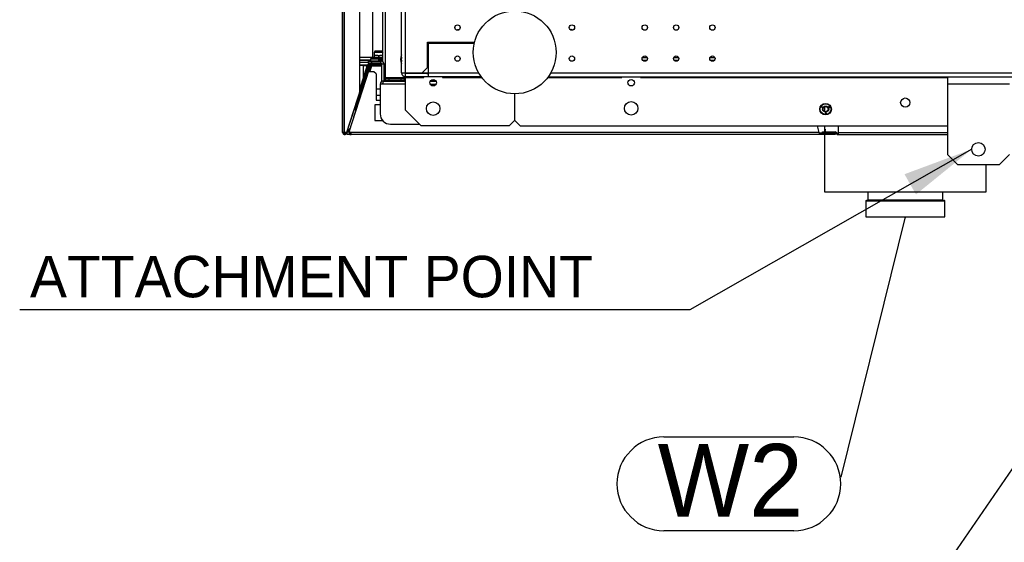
# Model space of a CAD drawing. Header units: millimetres. Extents: x 0 to 39025, y 0 to 11880.
# Tile 26 of 64: x 28916 to 29867, y 5252 to 5757. Entities that reach past the tile are written whole.
import ezdxf

# ---------------------------------------------------------------- set-up
doc = ezdxf.new("R2010")
doc.units = ezdxf.units.MM
doc.layers.add('ANOTACIJE', color=7, linetype='Continuous')
doc.styles.add('SLDTEXTSTYLE1', font='txt')
doc.styles.add('SLDTEXTSTYLE6', font='txt')
doc.dimstyles.new('SLDDIMSTYLE2', dxfattribs={"dimtxt": 0.18, "dimasz": 1.050735, "dimexe": 0, "dimexo": 0.0625, "dimgap": 0, "dimtad": 0, "dimtih": 1, "dimtoh": 1, "dimdec": 0, "dimrnd": 1e-09, "dimzin": 0, "dimdsep": 46, "dimtxsty": 'Standard', "dimblk1": 'DOT', "dimblk2": 'DOT', "dimsah": 1, "dimcen": 0.09, "dimadec": 0, "dimazin": 0, "dimtfac": 1.050735, "dimtdec": 0, "dimtofl": 0, "dimtmove": 0, "dimatfit": 3, "dimldrblk": 'DOT', "dimfxl": 1, "dimfrac": 2, "dimtolj": 1, "dimtzin": 0, "dimarcsym": 0})
doc.dimstyles.new('SLDDIMSTYLE3', dxfattribs={"dimtxt": 0.18, "dimasz": 3.414889, "dimexe": 0, "dimexo": 0.0625, "dimgap": 0, "dimtad": 0, "dimtih": 1, "dimtoh": 1, "dimdec": 0, "dimrnd": 1e-09, "dimzin": 0, "dimdsep": 46, "dimtxsty": 'Standard', "dimsah": 1, "dimcen": 0.09, "dimadec": 0, "dimazin": 0, "dimtfac": 3.414889, "dimtdec": 0, "dimtofl": 0, "dimtmove": 0, "dimatfit": 3, "dimfxl": 1, "dimfrac": 2, "dimtolj": 1, "dimtzin": 0, "dimarcsym": 0})

# ---------------------------------------------------------------- blocks, each defined once
blk = doc.blocks.new('_Dot')
at = {"color": 0, "linetype": 'ByBlock', "lineweight": -2}
blk.add_line((-0.5, 0), (-1, 0), dxfattribs=at)
at = {"color": 0, "linetype": 'ByBlock', "const_width": 0.5}
blk.add_lwpolyline([(-0.25, 0, 1), (0.25, 0, 1)], format="xyb", close=True, dxfattribs=at)
blk = doc.blocks.new('SW_NOTE_0_2')
at = {"layer": 'ANOTACIJE', "color": 0}
for p, q in [((-8.543, 1.939), (-2.261, 1.939)), ((-2.261, -2.583), (-8.543, -2.583))]:
    blk.add_line(p, q, dxfattribs=at)
for centre, start, end in [((-8.543, -0.322), 90, 270), ((-2.261, -0.322), 270, 90)]:
    blk.add_arc(centre, 2.261, start, end, dxfattribs=at)
at = {"layer": 'ANOTACIJE', "color": 0, "insert": (-5.328, 1.601), "char_height": 3.5, "attachment_point": 2, "style": 'SLDTEXTSTYLE6'}
blk.add_mtext('W2', dxfattribs=at)

msp = doc.modelspace()

# ---------------------------------------------------------------- linework, layer by layer
at = {"color": 7, "linetype": 'Continuous', "lineweight": 25, "ltscale": 20}
for p, q in [((29284.74, 5705.29), (29284.74, 6546.19)), ((29288.54, 5705.29), (29288.54, 6546.19)), ((29227.69, 5907.79), (29227.69, 5648.62)), ((29227.74, 5647.74), (29227.74, 5907.79)), ((29229.74, 5647.74), (29229.74, 5907.79)), ((29244.24, 5685.87), (29244.24, 5907.79)), ((29266.54, 5715.93), (29266.54, 5907.79)), ((29269.34, 5697.59), (29269.34, 5907.79)), ((29256.57, 5849.89), (29256.57, 5719.89)), ((29338.99, 5747.09), (29338.32, 5746.42)), ((29338.99, 5747.09), (29340.51, 5747.09)), ((29447.46, 5747.09), (29448.99, 5747.09)), ((29449.65, 5746.42), (29448.99, 5747.09)), ((29309.74, 5734.99), (29355.26, 5734.99)), ((29309.74, 5710.29), (29309.74, 5734.99)), ((29313.99, 5734.99), (29313.99, 5733.99)), ((29258.94, 5726.19), (29258.16, 5724.84)), ((29266.37, 5726.19), (29258.94, 5726.19)), ((29265.87, 5726.19), (29266.54, 5724.85)), ((29266.54, 5725.89), (29266.37, 5726.19)), ((29310.74, 5733.99), (29355.01, 5733.99)), ((29310.74, 5701.49), (29310.74, 5733.99)), ((29244.24, 5720.29), (29256.57, 5720.29)), ((29244.24, 5717.49), (29254.86, 5717.49)), ((29254.86, 5717.34), (29244.24, 5717.34)), ((29251.62, 5717.34), (29251.62, 5717.49)), ((29252.8, 5714.49), (29252.8, 5716.49)), ((29252.8, 5716.49), (29264.8, 5716.49)), ((29253.8, 5717.49), (29253.8, 5717.34)), ((29255.1, 5718.87), (29254.86, 5718.63)), ((29254.86, 5718.63), (29254.86, 5716.87)), ((29254.86, 5718.63), (29262.73, 5718.63)), ((29254.86, 5716.87), (29262.73, 5716.87)), ((29262.5, 5718.87), (29255.1, 5718.87)), ((29255.49, 5716.87), (29255.49, 5716.49)), ((29255.8, 5716.49), (29255.8, 5714.49)), ((29256.9, 5719.89), (29256.57, 5719.89)), ((29256.62, 5719.23), (29266.54, 5719.23)), ((29257.52, 5720.13), (29266.54, 5720.13)), ((29266.54, 5724.84), (29258.16, 5724.84)), ((29258.16, 5724.84), (29258.16, 5720.13)), ((29258.16, 5722.14), (29266.54, 5722.14)), ((29258.45, 5721.21), (29258.16, 5721.21)), ((29258.45, 5720.13), (29258.45, 5721.21)), ((29262.11, 5716.49), (29262.11, 5716.87)), ((29262.94, 5721.21), (29262.37, 5721.21)), ((29262.37, 5721.21), (29262.37, 5720.13)), ((29262.73, 5718.63), (29262.5, 5718.87)), ((29262.73, 5716.87), (29262.73, 5718.63)), ((29262.73, 5718.34), (29266.54, 5718.34)), ((29266.54, 5717.34), (29262.73, 5717.34)), ((29262.94, 5720.13), (29262.94, 5721.21)), ((29262.94, 5717.34), (29262.94, 5718.34)), ((29264.8, 5714.49), (29264.8, 5716.49)), ((29522.08, 5719.89), (29517.2, 5719.89)), ((29517.51, 5717.49), (29521.76, 5717.49)), ((29552.38, 5719.89), (29547.5, 5719.89)), ((29547.81, 5717.49), (29552.06, 5717.49)), ((29587.38, 5719.89), (29582.5, 5719.89)), ((29582.81, 5717.49), (29587.06, 5717.49)), ((29231.64, 5647.12), (29252.9, 5712.54)), ((29234.09, 5648.35), (29253.55, 5708.24)), ((29238.49, 5662.89), (29254.29, 5711.5)), ((29252.8, 5715.34), (29244.24, 5715.34)), ((29252.8, 5715.29), (29244.24, 5715.29)), ((29244.24, 5689.13), (29251.95, 5712.85)), ((29251.86, 5712.58), (29244.24, 5712.58)), ((29251.81, 5712.44), (29244.24, 5712.44)), ((29247.74, 5712.44), (29247.74, 5699.9)), ((29247.76, 5695.29), (29253.16, 5711.89)), ((29248.19, 5711.89), (29248.19, 5712.44)), ((29251.63, 5711.89), (29248.19, 5711.89)), ((29248.19, 5693.36), (29254.21, 5711.89)), ((29250.19, 5711.89), (29250.19, 5712.44)), ((29251.95, 5712.85), (29252.9, 5712.54)), ((29252.68, 5711.89), (29254.46, 5711.89)), ((29264.8, 5714.49), (29252.8, 5714.49)), ((29254.25, 5712.44), (29252.86, 5712.44)), ((29258.04, 5706.24), (29252.9, 5706.24)), ((29254.25, 5712.58), (29252.91, 5712.58)), ((29254.5, 5707.93), (29253.55, 5708.24)), ((29253.85, 5714.24), (29253.85, 5713.24)), ((29263.12, 5714.24), (29253.85, 5714.24)), ((29263.12, 5713.24), (29253.85, 5713.24)), ((29253.95, 5706.24), (29254.5, 5707.93)), ((29254.05, 5706.24), (29255.97, 5712.15)), ((29255.24, 5711.19), (29254.21, 5708.02)), ((29254.25, 5714.24), (29254.25, 5714.49)), ((29254.25, 5712.44), (29254.25, 5713.24)), ((29255.24, 5711.19), (29254.29, 5711.5)), ((29254.74, 5709.65), (29254.74, 5708.35)), ((29255.8, 5713.24), (29255.97, 5712.96)), ((29255.97, 5712.15), (29255.97, 5713)), ((29265.8, 5713), (29255.97, 5713)), ((29255.97, 5712.15), (29265.8, 5712.15)), ((29256.15, 5714.49), (29256.15, 5714.24)), ((29260.04, 5704.24), (29258.04, 5706.24)), ((29261.12, 5713.24), (29261.12, 5714.24)), ((29261.69, 5713), (29261.69, 5713.24)), ((29263.12, 5714.24), (29263.12, 5713.24)), ((29263.12, 5713.84), (29265.73, 5713.84)), ((29265.8, 5713.26), (29263.12, 5713.26)), ((29267.8, 5713.49), (29265.8, 5713.49)), ((29265.8, 5697.09), (29265.8, 5713.49)), ((29267.8, 5697.29), (29267.8, 5713.49)), ((29304.74, 5705.29), (29309.74, 5710.29)), ((29247.74, 5696.66), (29247.74, 5695.26)), ((29249.48, 5705.25), (29250.43, 5704.94)), ((29260.04, 5704.24), (29260.04, 5678.74)), ((29266.84, 5694.49), (29266.84, 5697.29)), ((29266.84, 5697.29), (29288.54, 5697.29)), ((29288.54, 5700.39), (29267.8, 5700.39)), ((29268.54, 5697.29), (29268.54, 5700.39)), ((29269.34, 5699.59), (29288.54, 5699.59)), ((29288.54, 5697.59), (29269.34, 5697.59)), ((29271.84, 5697.59), (29271.84, 5697.29)), ((29272.34, 5699.59), (29272.34, 5697.59)), ((29284.34, 5697.59), (29284.34, 5699.59)), ((29284.74, 5705.29), (29359.18, 5705.29)), ((29287.34, 5699.59), (29287.34, 5697.59)), ((29310.74, 5704.49), (29288.54, 5704.49)), ((29288.54, 5669.24), (29288.54, 5704.49)), ((29361.62, 5701.49), (29288.54, 5701.49)), ((29288.54, 5700.69), (29306.24, 5700.69)), ((29305.24, 5700.69), (29305.24, 5701.49)), ((29306.24, 5700.69), (29306.24, 5701.49)), ((29309.24, 5704.69), (29309.04, 5704.49)), ((29309.24, 5704.69), (29310.74, 5704.69)), ((29312.55, 5697.29), (29317.92, 5697.29)), ((29317.73, 5697.59), (29312.75, 5697.59)), ((29324.24, 5701.49), (29324.24, 5700.69)), ((29324.24, 5700.71), (29325.24, 5700.71)), ((29324.24, 5700.69), (29362.21, 5700.69)), ((29325.24, 5701.49), (29325.24, 5700.69)), ((29425.76, 5700.69), (29497.49, 5700.69)), ((29426.36, 5701.49), (30795.37, 5701.49)), ((29428.8, 5705.29), (30792.93, 5705.29)), ((29496.49, 5701.49), (29496.49, 5700.69)), ((29497.49, 5701.49), (29497.49, 5700.69)), ((29515.49, 5700.69), (29515.49, 5701.49)), ((29515.49, 5700.69), (29811.86, 5700.69)), ((29516.49, 5700.69), (29516.49, 5701.49)), ((29811.86, 5701.49), (29811.86, 5626.49)), ((29239.41, 5669.56), (29245.29, 5687.67)), ((29246.77, 5689), (29240.36, 5669.26)), ((29248.37, 5695.73), (29245.51, 5686.99)), ((29245.51, 5686.99), (29245.7, 5686.93)), ((29248.56, 5695.67), (29245.7, 5686.93)), ((29246.41, 5689.12), (29246.96, 5688.94)), ((29248.37, 5693.3), (29247.84, 5693.47)), ((29248.04, 5694.1), (29248.39, 5693.98)), ((29248.06, 5696.19), (29249.01, 5695.88)), ((29248.56, 5695.67), (29248.37, 5695.73)), ((29260.04, 5689.82), (29264.04, 5689.82)), ((29264.04, 5694.49), (29264.04, 5665.74)), ((29288.54, 5694.49), (29264.04, 5694.49)), ((29266.2, 5694.49), (29266.07, 5694.73)), ((29312.4, 5694.49), (29318.07, 5694.49)), ((29871.86, 5694.49), (29811.86, 5694.49)), ((29231.64, 5647.1), (29244.24, 5685.87)), ((29260.04, 5683.87), (29264.04, 5683.87)), ((29260.04, 5678.74), (29264.04, 5678.74)), ((29393.74, 5684.99), (29393.74, 5659.24)), ((29394.24, 5659.24), (29394.24, 5684.99)), ((29240.36, 5669.26), (29239.41, 5669.56)), ((29240.33, 5672.42), (29241.28, 5672.11)), ((29264.04, 5674.24), (29259.04, 5674.24)), ((29259.04, 5674.24), (29259.04, 5659.24)), ((29288.54, 5669.24), (29303.54, 5654.24)), ((29690.07, 5672.19), (29690.46, 5672.86)), ((29690.92, 5671.7), (29690.07, 5672.19)), ((29690.62, 5672.77), (29690.35, 5672.32)), ((29690.35, 5672.32), (29690.54, 5672.21)), ((29690.46, 5672.86), (29690.62, 5672.77)), ((29690.54, 5672.21), (29690.79, 5672.63)), ((29690.94, 5672.54), (29690.7, 5672.12)), ((29690.7, 5672.12), (29690.89, 5672.01)), ((29690.79, 5672.63), (29690.94, 5672.54)), ((29690.89, 5672.01), (29691.15, 5672.46)), ((29691.31, 5672.38), (29690.92, 5671.7)), ((29691.15, 5672.46), (29691.31, 5672.38)), ((29693.24, 5672.48), (29693.24, 5667.99)), ((29697.09, 5672.52), (29697.93, 5673.01)), ((29697.2, 5672.32), (29697.09, 5672.52)), ((29697.9, 5672.73), (29697.2, 5672.32)), ((29697.32, 5672.12), (29697.9, 5672.73)), ((29697.41, 5671.96), (29697.32, 5672.12)), ((29698.23, 5672.17), (29697.41, 5671.96)), ((29697.52, 5671.76), (29698.23, 5672.17)), ((29697.64, 5671.56), (29697.52, 5671.76)), ((29698.12, 5672.68), (29697.62, 5672.19)), ((29697.62, 5672.19), (29698.29, 5672.38)), ((29698.48, 5672.05), (29697.64, 5671.56)), ((29697.93, 5673.01), (29698.12, 5672.68)), ((29698.29, 5672.38), (29698.48, 5672.05)), ((29238.78, 5662.79), (29238.49, 5662.89)), ((29239.11, 5664.79), (29239.4, 5664.69)), ((29259.04, 5659.24), (29266.44, 5659.24)), ((29264.04, 5665.58), (29264.04, 5665.58)), ((29388.74, 5654.24), (29393.74, 5659.24)), ((29394.24, 5659.24), (29399.24, 5654.24)), ((29694.13, 5666.26), (29694.42, 5666.26)), ((29694.65, 5665.65), (29694.13, 5665.65)), ((29694.18, 5666.08), (29694.42, 5666.08)), ((29694.42, 5665.83), (29694.18, 5665.83)), ((29694.42, 5666.63), (29694.65, 5666.63)), ((29694.42, 5666.26), (29694.42, 5666.63)), ((29694.42, 5666.08), (29694.42, 5665.83)), ((29694.65, 5666.63), (29694.65, 5665.65)), ((29232.19, 5648.64), (29235.14, 5651.59)), ((29232.28, 5649.06), (29235.3, 5652.08)), ((29232.29, 5649.1), (29235.31, 5652.12)), ((29274.04, 5655.74), (29302.04, 5655.74)), ((29388.74, 5654.24), (29303.54, 5654.24)), ((29399.24, 5654.24), (29811.86, 5654.24)), ((29687.94, 5647.74), (29686.28, 5654.24)), ((29693.24, 5654.24), (29693.24, 5648.24)), ((29693.63, 5650.62), (29693.4, 5650.38)), ((29693.4, 5650.38), (29693.4, 5648.62)), ((29694.6, 5650.38), (29693.4, 5650.38)), ((29693.63, 5650.62), (29694.52, 5650.62)), ((29706.24, 5654.24), (29706.24, 5645.74)), ((29231.84, 5647.74), (29227.74, 5647.74)), ((29229.74, 5647.74), (29231.64, 5647.12)), ((29229.74, 5647.71), (29230.68, 5647.41)), ((29230.69, 5647.43), (29230.79, 5647.74)), ((29231.63, 5647.1), (29231.64, 5647.1)), ((29231.64, 5647.12), (29231.64, 5647.1)), ((29232.13, 5648.62), (29232.19, 5648.62)), ((29232.13, 5648.59), (29232.19, 5648.59)), ((29232.19, 5645.76), (29232.19, 5648.64)), ((29234.18, 5648.64), (29232.19, 5648.64)), ((29234, 5647.86), (29232.19, 5647.86)), ((29234.81, 5645.76), (29232.19, 5645.76)), ((29235.99, 5647.74), (29234.09, 5648.35)), ((29234.81, 5646.12), (29234.81, 5645.74)), ((29234.81, 5645.75), (29235.99, 5645.75)), ((29234.81, 5645.74), (29235.99, 5645.74)), ((29235.09, 5648.03), (29235, 5647.75)), ((29235.01, 5647.62), (29235.13, 5648.01)), ((29235.04, 5647.86), (29235.02, 5647.86)), ((29235.99, 5647.16), (29235.19, 5647.16)), ((29687.94, 5647.74), (29235.99, 5647.74)), ((29235.99, 5645.74), (29235.99, 5647.74)), ((29703.48, 5645.74), (29235.99, 5645.74)), ((29693.24, 5647.16), (29688.16, 5647.16)), ((29688.48, 5645.74), (29688.48, 5646.74)), ((29703.48, 5646.74), (29688.48, 5646.74)), ((29691.24, 5647.24), (29691.24, 5648.24)), ((29691.24, 5648.24), (29703.43, 5648.24)), ((29703.43, 5647.24), (29691.24, 5647.24)), ((29693.24, 5647.24), (29693.24, 5646.74)), ((29693.24, 5645.74), (29693.24, 5590.39)), ((29694.6, 5648.62), (29693.4, 5648.62)), ((29694.02, 5648.62), (29694.02, 5648.24)), ((29696.24, 5648.24), (29696.24, 5647.24)), ((29701.48, 5645.74), (29701.48, 5646.74)), ((29703.43, 5648.24), (29703.43, 5647.24)), ((29703.48, 5646.74), (29703.48, 5645.74)), ((29704.84, 5647.65), (29704.13, 5646.94)), ((29704.13, 5646.94), (29704.75, 5646.32)), ((29705.46, 5647.03), (29704.75, 5646.32)), ((29704.84, 5647.65), (29705.46, 5647.03)), ((29706.17, 5646.74), (29706.17, 5645.74)), ((29706.17, 5646.74), (29706.24, 5646.74)), ((29706.17, 5645.74), (29811.86, 5645.74)), ((29706.24, 5647.74), (29811.86, 5647.74)), ((29811.86, 5626.49), (29821.86, 5616.49)), ((29861.86, 5616.49), (29871.86, 5626.49)), ((29861.86, 5616.49), (29821.86, 5616.49)), ((29849.24, 5590.39), (29849.24, 5616.49)), ((29693.24, 5590.39), (29849.24, 5590.39)), ((29735.09, 5590.39), (29735.09, 5582.69)), ((29735.09, 5582.69), (29807.39, 5582.69)), ((29807.39, 5582.69), (29807.39, 5590.39)), ((29733.19, 5581.69), (29733.19, 5566.29)), ((29733.19, 5581.69), (29809.29, 5581.69)), ((29733.69, 5582.19), (29808.79, 5582.19)), ((29809.29, 5566.29), (29809.29, 5581.69)), ((29733.19, 5566.29), (29809.29, 5566.29))]:
    msp.add_line(p, q, dxfattribs=at)
at = {"color": 7, "linetype": 'Continuous', "lineweight": 25, "ltscale": 20, "flags": 128}
msp.add_lwpolyline([(29227.74, 5648.62), (29227.71, 5648.62), (29227.69, 5648.62), (29227.71, 5648.61), (29227.74, 5648.61)], dxfattribs=at)
at = {"color": 7, "linetype": 'Continuous', "lineweight": 25, "ltscale": 400}
for centre, radius in [((29393.99, 5724.99), 40), ((29338.74, 5748.99), 2.6), ((29449.24, 5748.99), 2.6), ((29519.64, 5748.99), 2.6), ((29549.94, 5748.99), 2.6), ((29584.94, 5748.99), 2.6), ((29338.74, 5718.99), 2.6), ((29449.24, 5718.99), 2.6), ((29519.64, 5718.99), 2.6), ((29549.94, 5718.99), 2.6), ((29584.94, 5718.99), 2.6), ((29315.24, 5695.74), 3.1), ((29506.49, 5695.74), 3.1), ((29506.49, 5670.99), 6.5), ((29771.24, 5676.49), 4.5), ((29315.24, 5670.74), 6.5), ((29694.24, 5670.24), 5.59), ((29694.24, 5670.24), 5.25), ((29694.24, 5670.24), 3), ((29694.24, 5670.24), 2.46), ((29841.86, 5631.49), 6.5)]:
    msp.add_circle(centre, radius, dxfattribs=at)
for centre, radius, start, end in [((29257.52, 5719.23), 0.898, 90, 203.84297), ((29260.66, 5719.08), 3.08, 94.77065, 136.12245), ((29260.2, 5719.18), 2.97, 43.13562, 85.97127), ((29265.15, 5719.08), 3.08, 94.77065, 136.12245), ((29264.8, 5713.49), 3, 0, 90), ((29264.79, 5719.56), 2.59, 47.43213, 87.5855), ((29291.84, 5718.29), 8.25, 149.3847, 210.6153), ((29291.84, 5718.29), 7.42, 162.98515, 197.01485), ((29253.85, 5712.24), 2, 90, 162), ((29253.85, 5712.24), 1, 90, 162), ((29253.94, 5711.89), 0.8, 22.5369, 66.80168), ((29256.19, 5710.89), 2, 96.28044, 162), ((29256.19, 5710.89), 1, 108.67133, 162), ((29264.8, 5713.49), 1, 0, 90), ((29266.84, 5694.49), 2.8, 90, 180), ((29288.54, 5705.29), 3.8, 180, 270), ((29288.54, 5705.29), 0.8, 180, 270), ((29252.46, 5689.55), 7.41, 187.51648, 200.24481), ((29252.46, 5689.55), 7.41, 123.52878, 136.48352), ((29266.84, 5694.49), 0.8, 90, 180), ((29274.04, 5665.74), 10, 180, 270), ((29694.13, 5665.96), 0.303, 90, 270), ((29694.18, 5665.96), 0.127, 90, 270), ((29229.74, 5647.74), 2, 180, 342), ((29229.74, 5647.74), 1, 180, 342), ((29235.99, 5647.74), 2, 162.01256, 269.98744), ((29235.99, 5647.74), 1, 162, 270), ((29692.46, 5647.89), 4.52, 181.93142, 208.42753), ((29689.52, 5647.95), 1.6, 187.63409, 229.33609), ((29703.43, 5646.24), 2, 45, 90), ((29703.43, 5646.24), 1, 45, 90), ((29706.17, 5647.74), 2, 225, 270), ((29706.17, 5647.74), 1, 225, 270), ((29734.59, 5582.69), 0.5, 270, 0), ((29807.89, 5582.69), 0.5, 180, 270), ((29733.69, 5581.69), 0.5, 90, 180), ((29808.79, 5581.69), 0.5, 0, 90)]:
    msp.add_arc(centre, radius, start, end, dxfattribs=at)
for start_param, end_param in [(0.390328, 0.670738), (5.700821, 5.892858)]:
    msp.add_ellipse((29308.54, 5700.05), major_axis=(0, 5.66), ratio=0.707107, start_param=start_param, end_param=end_param, dxfattribs=at)
at = {"layer": 'ANOTACIJE', "color": 0}
msp.add_line((29563.2, 5476.46), (28915.88, 5476.46), dxfattribs=at)

# ---------------------------------------------------------------- block references
at = {"layer": 'ANOTACIJE', "xscale": 20, "yscale": 20, "zscale": 20}
msp.add_blockref('SW_NOTE_0_2', (29708.84, 5315.1), dxfattribs=at)

# ---------------------------------------------------------------- texts
at = {"layer": 'ANOTACIJE', "color": 0, "insert": (28925.82, 5528.65), "char_height": 40, "attachment_point": 1, "style": 'SLDTEXTSTYLE1'}
msp.add_mtext('ATTACHMENT POINT', dxfattribs=at)

# ---------------------------------------------------------------- leaders
at = {"layer": 'ANOTACIJE', "color": 7}
msp.add_leader([(29835.36, 5631.49), (29563.2, 5476.46)], dimstyle='SLDDIMSTYLE3', override={"dimscale": 20}, dxfattribs=at)
at = {"layer": 'ANOTACIJE'}
for points in [[(30041.24, 5565.74), (29701.17, 5071.7)], [(29771.24, 5566.29), (29708.84, 5315.1)]]:
    msp.add_leader(points, dimstyle='SLDDIMSTYLE2', dxfattribs=at)

doc.saveas('drawing.dxf')
